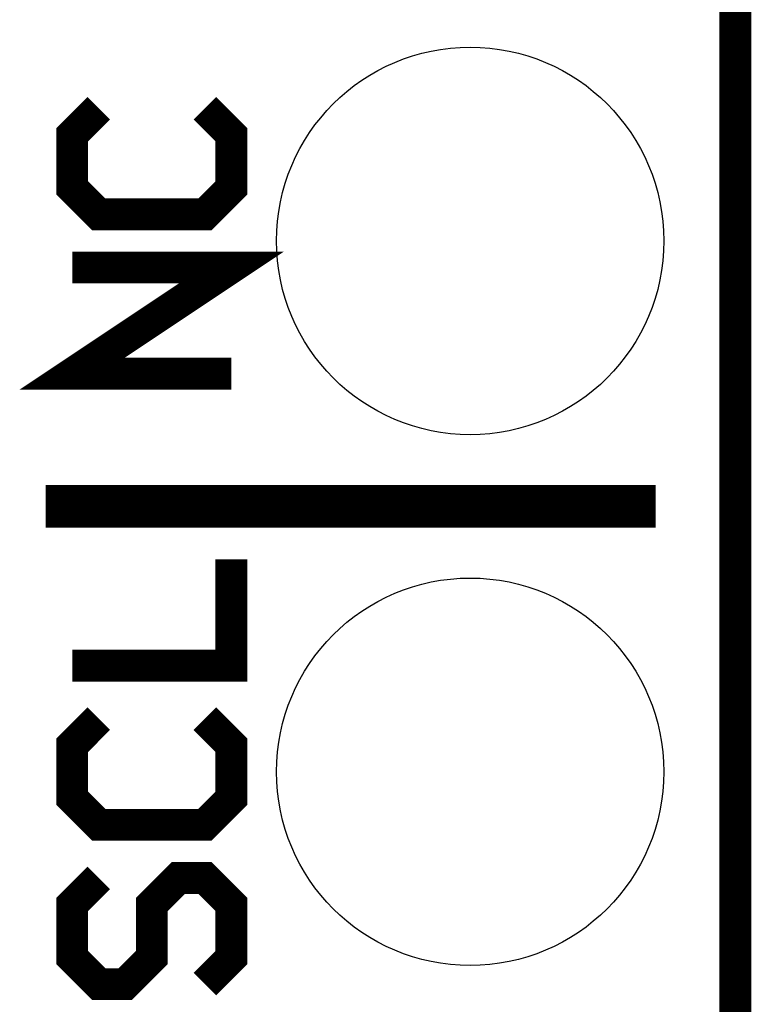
# Model space of a CAD drawing. Extents: x -1.3 to 24.2, y -3.9 to 53.4.
# Tile 18 of 42: x 20.7 to 24.2, y 6.5 to 11.2. Entities that reach past the tile are written whole.
import ezdxf

# ---------------------------------------------------------------- set-up
doc = ezdxf.new("R2010")
doc.units = 0
doc.layers.get('0').update_dxf_attribs({"linetype": 'CONTINUOUS'})
for name, color, linetype in [('NFC_4_CLICK_V100_GKO', 9, 'CONTINUOUS'), ('NFC_4_CLICK_V100_GTO', 11, 'CONTINUOUS'), ('NFC_4_CLICK_V100_GTS', 8, 'CONTINUOUS')]:
    doc.layers.add(name, color=color, linetype=linetype)

# ---------------------------------------------------------------- blocks, each defined once
blk = doc.blocks.new('ROUND_23')
blk.add_circle((0, 0), 0.9271)

msp = doc.modelspace()

# ---------------------------------------------------------------- linework, layer by layer
at = {"layer": 'NFC_4_CLICK_V100_GKO', "const_width": 0.1524}
msp.add_lwpolyline([(24.13, -1.27), (24.13, 53.34)], dxfattribs=at)
at = {"layer": 'NFC_4_CLICK_V100_GTO'}
for points, const_width in [([(21.082, 10.795), (20.955, 10.668), (20.955, 10.414), (21.082, 10.287), (21.59, 10.287), (21.717, 10.414), (21.717, 10.668), (21.59, 10.795)], 0.1524), ([(21.717, 9.525), (20.955, 9.525), (21.717, 10.033), (20.955, 10.033)], 0.1524), ([(20.828, 8.89), (23.749, 8.89)], 0.2032), ([(20.955, 8.128), (21.717, 8.128), (21.717, 8.636)], 0.1524), ([(21.082, 7.874), (20.955, 7.747), (20.955, 7.493), (21.082, 7.366), (21.59, 7.366), (21.717, 7.493), (21.717, 7.747), (21.59, 7.874)], 0.1524), ([(21.082, 7.112), (20.955, 6.985), (20.955, 6.731), (21.082, 6.604), (21.209, 6.604), (21.336, 6.731), (21.336, 6.985), (21.463, 7.112), (21.59, 7.112), (21.717, 6.985), (21.717, 6.731), (21.59, 6.604)], 0.1524)]:
    msp.add_lwpolyline(points, dxfattribs=dict(at, const_width=const_width))

# ---------------------------------------------------------------- block references
at = {"layer": 'NFC_4_CLICK_V100_GTS'}
for p in [(22.86, 10.16), (22.86, 7.62)]:
    msp.add_blockref('ROUND_23', p, dxfattribs=at)

doc.saveas('drawing.dxf')
